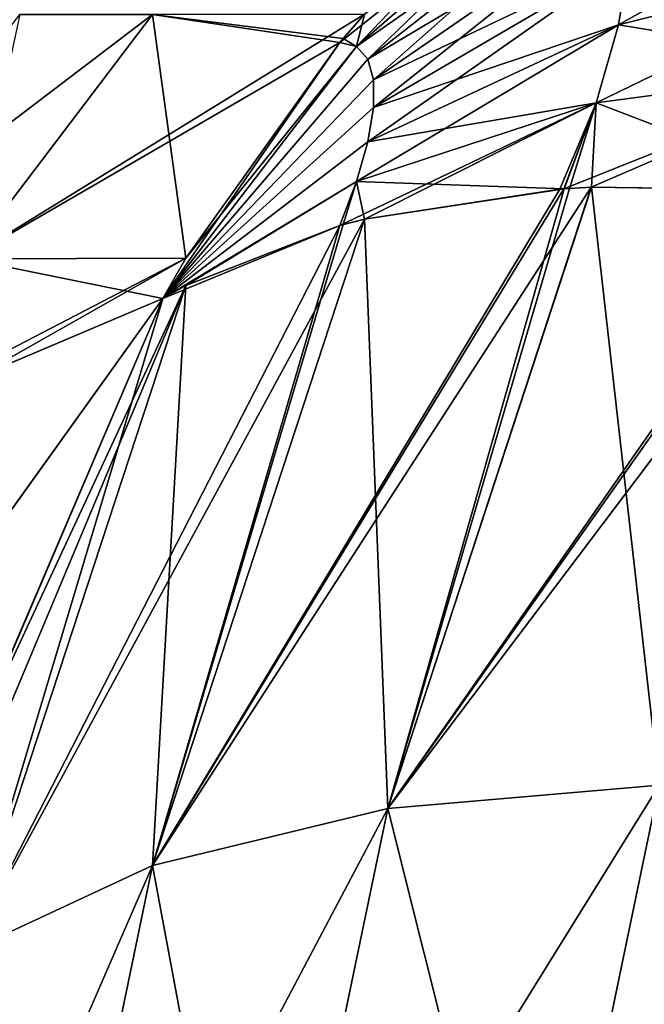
# Model space of a CAD drawing. Header units: millimetres. Extents: x -168 to 168, y -6 to 84.
# Tile 36 of 173: x -167.233 to -166.826, y 64.875 to 65.517. Entities that reach past the tile are written whole.
import ezdxf

# ---------------------------------------------------------------- set-up
doc = ezdxf.new("R2010")
doc.units = ezdxf.units.MM
doc.header["$LTSCALE"] = 65.185185
for name, color, linetype in [('373', 7, 'CONTINUOUS'), ('374', 7, 'CONTINUOUS'), ('375', 7, 'CONTINUOUS'), ('384', 7, 'CONTINUOUS'), ('385', 7, 'CONTINUOUS'), ('386', 7, 'CONTINUOUS'), ('407', 7, 'CONTINUOUS'), ('408', 7, 'CONTINUOUS'), ('409', 7, 'CONTINUOUS'), ('418', 7, 'CONTINUOUS'), ('419', 7, 'CONTINUOUS'), ('420', 7, 'CONTINUOUS')]:
    doc.layers.add(name, color=color, linetype=linetype)

msp = doc.modelspace()

# ---------------------------------------------------------------- linework, layer by layer
at = {"layer": '373', "linetype": 'Continuous'}
for points in [[(-166.87881, 65.40693, 40.02602), (-167.14686, 64.96561, 40.14181), (-166.86112, 65.40804, 40.04067), (-166.87881, 65.40693, 40.02602)], [(-166.86112, 65.40804, 40.04067), (-167.14686, 64.96561, 40.14181), (-166.99362, 65.00284, 40.27466), (-166.86112, 65.40804, 40.04067)], [(-166.88145, 65.40673, 40.02379), (-167.14686, 64.96561, 40.14181), (-166.87881, 65.40693, 40.02602), (-166.88145, 65.40673, 40.02379)], [(-167.00876, 65.3872, 39.89849), (-167.14686, 64.96561, 40.14181), (-166.88145, 65.40673, 40.02379), (-167.00876, 65.3872, 39.89849)], [(-166.86112, 65.40804, 40.04067), (-166.99362, 65.00284, 40.27466), (-166.71258, 65.40612, 40.14407), (-166.86112, 65.40804, 40.04067)], [(-166.71258, 65.40612, 40.14407), (-166.99362, 65.00284, 40.27466), (-166.70898, 65.40585, 40.14618), (-166.71258, 65.40612, 40.14407)], [(-166.70898, 65.40585, 40.14618), (-166.99362, 65.00284, 40.27466), (-166.69069, 65.40434, 40.15671), (-166.70898, 65.40585, 40.14618)], [(-166.69069, 65.40434, 40.15671), (-166.99362, 65.00284, 40.27466), (-166.81688, 65.01801, 40.37978), (-166.69069, 65.40434, 40.15671)], [(-167.02479, 65.38305, 39.87977), (-167.26787, 64.9093, 39.9903), (-167.00876, 65.3872, 39.89849), (-167.02479, 65.38305, 39.87977)], [(-167.00876, 65.3872, 39.89849), (-167.26787, 64.9093, 39.9903), (-167.14686, 64.96561, 40.14181), (-167.00876, 65.3872, 39.89849)], [(-167.12523, 65.34395, 39.73987), (-167.26787, 64.9093, 39.9903), (-167.02479, 65.38305, 39.87977), (-167.12523, 65.34395, 39.73987)], [(-167.26787, 64.9093, 39.9903), (-167.12523, 65.34395, 39.73987), (-167.31723, 64.88556, 39.88918), (-167.26787, 64.9093, 39.9903)], [(-167.31723, 64.88556, 39.88918), (-167.12523, 65.34395, 39.73987), (-167.26576, 65.0414, 39.82256), (-167.31723, 64.88556, 39.88918)], [(-167.12523, 65.34395, 39.73987), (-167.14024, 65.33547, 39.71441), (-167.26576, 65.0414, 39.82256), (-167.12523, 65.34395, 39.73987)], [(-166.81688, 65.01801, 40.37978), (-167.07801, 64.59617, 40.50946), (-166.8987, 64.62354, 40.60752), (-166.81688, 65.01801, 40.37978)], [(-166.99362, 65.00284, 40.27466), (-167.07801, 64.59617, 40.50946), (-166.81688, 65.01801, 40.37978), (-166.99362, 65.00284, 40.27466)], [(-166.81688, 65.01801, 40.37978), (-166.8987, 64.62354, 40.60752), (-166.6283, 65.01086, 40.45153), (-166.81688, 65.01801, 40.37978)], [(-166.6283, 65.01086, 40.45153), (-166.8987, 64.62354, 40.60752), (-166.70739, 64.62942, 40.67175), (-166.6283, 65.01086, 40.45153)], [(-167.14686, 64.96561, 40.14181), (-167.23348, 64.54835, 40.38272), (-166.99362, 65.00284, 40.27466), (-167.14686, 64.96561, 40.14181)], [(-166.99362, 65.00284, 40.27466), (-167.23348, 64.54835, 40.38272), (-167.07801, 64.59617, 40.50946), (-166.99362, 65.00284, 40.27466)], [(-167.26787, 64.9093, 39.9903), (-167.35624, 64.48368, 40.23603), (-167.14686, 64.96561, 40.14181), (-167.26787, 64.9093, 39.9903)], [(-167.14686, 64.96561, 40.14181), (-167.35624, 64.48368, 40.23603), (-167.23348, 64.54835, 40.38272), (-167.14686, 64.96561, 40.14181)]]:
    msp.add_3dface(points, dxfattribs=at)
at = {"layer": '374', "linetype": 'Continuous'}
for points in [[(-167.26576, 65.0414, 39.82256), (-167.14024, 65.33547, 39.71441), (-167.31704, 65.08885, 39.572), (-167.26576, 65.0414, 39.82256)], [(-167.31704, 65.08885, 39.572), (-167.14024, 65.33547, 39.71441), (-167.26587, 65.28204, 39.40536), (-167.31704, 65.08885, 39.572)], [(-167.26577, 65.28209, 35.59437), (-167.14024, 65.33547, 35.28559), (-167.31704, 65.08876, 35.42785), (-167.26577, 65.28209, 35.59437)], [(-167.31704, 65.08876, 35.42785), (-167.14024, 65.33547, 35.28559), (-167.26346, 65.04779, 35.18), (-167.31704, 65.08876, 35.42785)]]:
    msp.add_3dface(points, dxfattribs=at)
at = {"layer": '375', "linetype": 'Continuous'}
for points in [[(-166.87878, 65.40693, 34.97395), (-166.9936, 65.00284, 34.72532), (-167.00875, 65.38721, 35.1015), (-166.87878, 65.40693, 34.97395)], [(-166.86099, 65.40805, 34.95923), (-166.81687, 65.01801, 34.62021), (-166.9936, 65.00284, 34.72532), (-166.86099, 65.40805, 34.95923)], [(-166.86099, 65.40805, 34.95923), (-166.9936, 65.00284, 34.72532), (-166.87519, 65.40718, 34.97094), (-166.86099, 65.40805, 34.95923)], [(-166.87519, 65.40718, 34.97094), (-166.9936, 65.00284, 34.72532), (-166.87878, 65.40693, 34.97395), (-166.87519, 65.40718, 34.97094)], [(-166.70896, 65.40585, 34.8538), (-166.81687, 65.01801, 34.62021), (-166.86099, 65.40805, 34.95923), (-166.70896, 65.40585, 34.8538)], [(-167.00875, 65.38721, 35.1015), (-167.14684, 64.96562, 34.85817), (-167.02271, 65.38361, 35.11775), (-167.00875, 65.38721, 35.1015)], [(-167.00875, 65.38721, 35.1015), (-166.9936, 65.00284, 34.72532), (-167.14684, 64.96562, 34.85817), (-167.00875, 65.38721, 35.1015)], [(-167.02271, 65.38361, 35.11775), (-167.14684, 64.96562, 34.85817), (-167.02479, 65.38305, 35.12023), (-167.02271, 65.38361, 35.11775)], [(-167.02479, 65.38305, 35.12023), (-167.14684, 64.96562, 34.85817), (-167.1253, 65.34391, 35.26023), (-167.02479, 65.38305, 35.12023)], [(-167.1253, 65.34391, 35.26023), (-167.14684, 64.96562, 34.85817), (-167.26785, 64.90931, 35.00968), (-167.1253, 65.34391, 35.26023)], [(-167.14024, 65.33547, 35.28559), (-167.1253, 65.34391, 35.26023), (-167.26785, 64.90931, 35.00968), (-167.14024, 65.33547, 35.28559)], [(-167.26346, 65.04779, 35.18), (-167.14024, 65.33547, 35.28559), (-167.26785, 64.90931, 35.00968), (-167.26346, 65.04779, 35.18)], [(-166.81687, 65.01801, 34.62021), (-166.89869, 64.62355, 34.39247), (-166.9936, 65.00284, 34.72532), (-166.81687, 65.01801, 34.62021)], [(-166.81687, 65.01801, 34.62021), (-166.70738, 64.62943, 34.32825), (-166.89869, 64.62355, 34.39247), (-166.81687, 65.01801, 34.62021)], [(-166.9936, 65.00284, 34.72532), (-167.07799, 64.59617, 34.49053), (-167.14684, 64.96562, 34.85817), (-166.9936, 65.00284, 34.72532)], [(-166.9936, 65.00284, 34.72532), (-166.89869, 64.62355, 34.39247), (-167.07799, 64.59617, 34.49053), (-166.9936, 65.00284, 34.72532)], [(-167.14684, 64.96562, 34.85817), (-167.23346, 64.54836, 34.61726), (-167.26785, 64.90931, 35.00968), (-167.14684, 64.96562, 34.85817)], [(-167.14684, 64.96562, 34.85817), (-167.07799, 64.59617, 34.49053), (-167.23346, 64.54836, 34.61726), (-167.14684, 64.96562, 34.85817)], [(-167.26785, 64.90931, 35.00968), (-167.23346, 64.54836, 34.61726), (-167.35622, 64.48369, 34.76394), (-167.26785, 64.90931, 35.00968)]]:
    msp.add_3dface(points, dxfattribs=at)
at = {"layer": '384', "linetype": 'Continuous'}
for points in [[(-167.14686, 65.52068, 35.8196), (-167.35624, 65.36131, 36.28407), (-167.23348, 65.52068, 36.30141), (-167.14686, 65.52068, 35.8196)], [(-167.26787, 65.36131, 35.79261), (-167.35624, 65.36131, 36.28407), (-167.14686, 65.52068, 35.8196), (-167.26787, 65.36131, 35.79261)], [(-167.00876, 65.52075, 35.33282), (-167.26787, 65.36131, 35.79261), (-167.14686, 65.52068, 35.8196), (-167.00876, 65.52075, 35.33282)], [(-167.02479, 65.50246, 35.32707), (-167.26787, 65.36131, 35.79261), (-167.00876, 65.52075, 35.33282), (-167.02479, 65.50246, 35.32707)], [(-167.23348, 65.52068, 38.69858), (-167.26787, 65.36131, 39.20739), (-167.14687, 65.52068, 39.1804), (-167.23348, 65.52068, 38.69858)], [(-167.26787, 65.36131, 39.20739), (-167.12531, 65.36162, 39.70905), (-167.14687, 65.52068, 39.1804), (-167.26787, 65.36131, 39.20739)], [(-167.00876, 65.52075, 39.66718), (-167.14687, 65.52068, 39.1804), (-167.02271, 65.50489, 39.67219), (-167.00876, 65.52075, 39.66718)], [(-167.14687, 65.52068, 39.1804), (-167.12531, 65.36162, 39.70905), (-167.02479, 65.50246, 39.67293), (-167.14687, 65.52068, 39.1804)], [(-167.02271, 65.50489, 39.67219), (-167.14687, 65.52068, 39.1804), (-167.02479, 65.50246, 39.67293), (-167.02271, 65.50489, 39.67219)], [(-167.12523, 65.36176, 35.29098), (-167.26787, 65.36131, 35.79261), (-167.02479, 65.50246, 35.32707), (-167.12523, 65.36176, 35.29098)], [(-167.12523, 65.36176, 35.29098), (-167.31723, 65.26187, 35.76261), (-167.26787, 65.36131, 35.79261), (-167.12523, 65.36176, 35.29098)], [(-167.26577, 65.28209, 35.59437), (-167.31723, 65.26187, 35.76261), (-167.12523, 65.36176, 35.29098), (-167.26577, 65.28209, 35.59437)], [(-167.26787, 65.36131, 39.20739), (-167.14024, 65.33547, 39.71441), (-167.12531, 65.36162, 39.70905), (-167.26787, 65.36131, 39.20739)], [(-167.26587, 65.28204, 39.40536), (-167.14024, 65.33547, 39.71441), (-167.26787, 65.36131, 39.20739), (-167.26587, 65.28204, 39.40536)], [(-167.14024, 65.33547, 35.28559), (-167.26577, 65.28209, 35.59437), (-167.12523, 65.36176, 35.29098), (-167.14024, 65.33547, 35.28559)]]:
    msp.add_3dface(points, dxfattribs=at)
at = {"layer": '385', "linetype": 'Continuous'}
for points in [[(-167.01407, 65.4997, 35.29245), (-167.02479, 65.50246, 35.32707), (-166.85778, 65.63565, 35.31164), (-167.01407, 65.4997, 35.29245)], [(-167.02479, 65.50246, 35.32707), (-167.00876, 65.52075, 35.33282), (-166.85778, 65.63565, 35.31164), (-167.02479, 65.50246, 35.32707)], [(-166.8434, 65.61956, 35.24372), (-167.01407, 65.4997, 35.29245), (-166.85778, 65.63565, 35.31164), (-166.8434, 65.61956, 35.24372)], [(-167.00674, 65.49149, 35.25781), (-167.01407, 65.4997, 35.29245), (-166.8434, 65.61956, 35.24372), (-167.00674, 65.49149, 35.25781)], [(-166.8361, 65.59328, 35.17789), (-167.00674, 65.49149, 35.25781), (-166.8434, 65.61956, 35.24372), (-166.8361, 65.59328, 35.17789)], [(-167.00301, 65.47809, 35.22423), (-167.00674, 65.49149, 35.25781), (-166.8361, 65.59328, 35.17789), (-167.00301, 65.47809, 35.22423)], [(-166.8361, 65.55765, 35.11617), (-167.00301, 65.47809, 35.22423), (-166.8361, 65.59328, 35.17789), (-166.8361, 65.55765, 35.11617)], [(-166.8434, 65.51377, 35.0605), (-167.00301, 65.45992, 35.19276), (-166.8361, 65.55765, 35.11617), (-166.8434, 65.51377, 35.0605)], [(-167.00301, 65.45992, 35.19276), (-167.00301, 65.47809, 35.22423), (-166.8361, 65.55765, 35.11617), (-167.00301, 65.45992, 35.19276)], [(-166.67857, 65.48697, 34.9097), (-166.8434, 65.51377, 35.0605), (-166.65777, 65.56042, 34.979), (-166.67857, 65.48697, 34.9097)], [(-166.8434, 65.51377, 35.0605), (-166.8361, 65.55765, 35.11617), (-166.65777, 65.56042, 34.979), (-166.8434, 65.51377, 35.0605)], [(-166.85778, 65.463, 35.0126), (-167.00674, 65.43754, 35.16436), (-166.8434, 65.51377, 35.0605), (-166.85778, 65.463, 35.0126)], [(-167.00674, 65.43754, 35.16436), (-167.00301, 65.45992, 35.19276), (-166.8434, 65.51377, 35.0605), (-167.00674, 65.43754, 35.16436)], [(-166.85778, 65.463, 35.0126), (-166.8434, 65.51377, 35.0605), (-166.67857, 65.48697, 34.9097), (-166.85778, 65.463, 35.0126)], [(-167.00674, 65.49149, 35.25781), (-167.14024, 65.33547, 35.28559), (-167.01407, 65.4997, 35.29245), (-167.00674, 65.49149, 35.25781)], [(-167.14024, 65.33547, 35.28559), (-167.12523, 65.36176, 35.29098), (-167.01407, 65.4997, 35.29245), (-167.14024, 65.33547, 35.28559)], [(-167.12523, 65.36176, 35.29098), (-167.02479, 65.50246, 35.32707), (-167.01407, 65.4997, 35.29245), (-167.12523, 65.36176, 35.29098)], [(-167.00301, 65.47809, 35.22423), (-167.14024, 65.33547, 35.28559), (-167.00674, 65.49149, 35.25781), (-167.00301, 65.47809, 35.22423)], [(-166.70896, 65.40585, 34.8538), (-166.85778, 65.463, 35.0126), (-166.67857, 65.48697, 34.9097), (-166.70896, 65.40585, 34.8538)], [(-167.00301, 65.45992, 35.19276), (-167.14024, 65.33547, 35.28559), (-167.00301, 65.47809, 35.22423), (-167.00301, 65.45992, 35.19276)], [(-166.87878, 65.40693, 34.97395), (-167.01407, 65.41165, 35.13994), (-166.85778, 65.463, 35.0126), (-166.87878, 65.40693, 34.97395)], [(-167.01407, 65.41165, 35.13994), (-167.00674, 65.43754, 35.16436), (-166.85778, 65.463, 35.0126), (-167.01407, 65.41165, 35.13994)], [(-166.87519, 65.40718, 34.97094), (-166.87878, 65.40693, 34.97395), (-166.85778, 65.463, 35.0126), (-166.87519, 65.40718, 34.97094)], [(-166.86099, 65.40805, 34.95923), (-166.87519, 65.40718, 34.97094), (-166.85778, 65.463, 35.0126), (-166.86099, 65.40805, 34.95923)], [(-166.70896, 65.40585, 34.8538), (-166.86099, 65.40805, 34.95923), (-166.85778, 65.463, 35.0126), (-166.70896, 65.40585, 34.8538)], [(-167.00674, 65.43754, 35.16436), (-167.14024, 65.33547, 35.28559), (-167.00301, 65.45992, 35.19276), (-167.00674, 65.43754, 35.16436)], [(-167.01407, 65.41165, 35.13994), (-167.14024, 65.33547, 35.28559), (-167.00674, 65.43754, 35.16436), (-167.01407, 65.41165, 35.13994)], [(-167.02479, 65.38305, 35.12023), (-167.14024, 65.33547, 35.28559), (-167.01407, 65.41165, 35.13994), (-167.02479, 65.38305, 35.12023)], [(-167.02271, 65.38361, 35.11775), (-167.02479, 65.38305, 35.12023), (-167.01407, 65.41165, 35.13994), (-167.02271, 65.38361, 35.11775)], [(-167.00875, 65.38721, 35.1015), (-167.02271, 65.38361, 35.11775), (-167.01407, 65.41165, 35.13994), (-167.00875, 65.38721, 35.1015)], [(-166.87878, 65.40693, 34.97395), (-167.00875, 65.38721, 35.1015), (-167.01407, 65.41165, 35.13994), (-166.87878, 65.40693, 34.97395)], [(-167.14024, 65.33547, 35.28559), (-167.02479, 65.38305, 35.12023), (-167.1253, 65.34391, 35.26023), (-167.14024, 65.33547, 35.28559)]]:
    msp.add_3dface(points, dxfattribs=at)
at = {"layer": '386', "linetype": 'Continuous'}
for points in [[(-166.87878, 65.64109, 39.62048), (-167.00876, 65.52075, 39.66718), (-167.01407, 65.4997, 39.70755), (-166.87878, 65.64109, 39.62048)], [(-166.87878, 65.64109, 39.62048), (-167.01407, 65.4997, 39.70755), (-166.85778, 65.63565, 39.68836), (-166.87878, 65.64109, 39.62048)], [(-167.01407, 65.4997, 39.70755), (-167.00674, 65.49149, 39.74219), (-166.85778, 65.63565, 39.68836), (-167.01407, 65.4997, 39.70755)], [(-166.85778, 65.63565, 39.68836), (-167.00674, 65.49149, 39.74219), (-166.8434, 65.61956, 39.75628), (-166.85778, 65.63565, 39.68836)], [(-166.8361, 65.55765, 39.88383), (-166.8434, 65.51377, 39.9395), (-166.6472, 65.6239, 39.94046), (-166.8361, 65.55765, 39.88383)], [(-166.6472, 65.6239, 39.94046), (-166.8434, 65.51377, 39.9395), (-166.65777, 65.56042, 40.021), (-166.6472, 65.6239, 39.94046)], [(-167.00674, 65.49149, 39.74219), (-167.00301, 65.47809, 39.77577), (-166.8434, 65.61956, 39.75628), (-167.00674, 65.49149, 39.74219)], [(-166.8434, 65.61956, 39.75628), (-167.00301, 65.47809, 39.77577), (-166.8361, 65.59328, 39.82211), (-166.8434, 65.61956, 39.75628)], [(-166.8361, 65.59328, 39.82211), (-167.00301, 65.45992, 39.80724), (-166.8361, 65.55765, 39.88383), (-166.8361, 65.59328, 39.82211)], [(-167.00301, 65.47809, 39.77577), (-167.00301, 65.45992, 39.80724), (-166.8361, 65.59328, 39.82211), (-167.00301, 65.47809, 39.77577)], [(-167.00301, 65.45992, 39.80724), (-167.00674, 65.43754, 39.83564), (-166.8361, 65.55765, 39.88383), (-167.00301, 65.45992, 39.80724)], [(-166.8361, 65.55765, 39.88383), (-167.00674, 65.43754, 39.83564), (-166.8434, 65.51377, 39.9395), (-166.8361, 65.55765, 39.88383)], [(-166.8434, 65.51377, 39.9395), (-166.85778, 65.463, 39.9874), (-166.65777, 65.56042, 40.021), (-166.8434, 65.51377, 39.9395)], [(-166.65777, 65.56042, 40.021), (-166.85778, 65.463, 39.9874), (-166.67857, 65.48697, 40.0903), (-166.65777, 65.56042, 40.021)], [(-167.00876, 65.52075, 39.66718), (-167.02271, 65.50489, 39.67219), (-167.01407, 65.4997, 39.70755), (-167.00876, 65.52075, 39.66718)], [(-167.00674, 65.43754, 39.83564), (-167.01407, 65.41164, 39.86006), (-166.8434, 65.51377, 39.9395), (-167.00674, 65.43754, 39.83564)], [(-166.8434, 65.51377, 39.9395), (-167.01407, 65.41164, 39.86006), (-166.85778, 65.463, 39.9874), (-166.8434, 65.51377, 39.9395)], [(-167.12531, 65.36162, 39.70905), (-167.14024, 65.33547, 39.71441), (-167.02479, 65.50246, 39.67293), (-167.12531, 65.36162, 39.70905)], [(-167.02479, 65.50246, 39.67293), (-167.14024, 65.33547, 39.71441), (-167.01407, 65.4997, 39.70755), (-167.02479, 65.50246, 39.67293)], [(-167.01407, 65.4997, 39.70755), (-167.14024, 65.33547, 39.71441), (-167.00674, 65.49149, 39.74219), (-167.01407, 65.4997, 39.70755)], [(-167.02271, 65.50489, 39.67219), (-167.02479, 65.50246, 39.67293), (-167.01407, 65.4997, 39.70755), (-167.02271, 65.50489, 39.67219)], [(-167.00674, 65.49149, 39.74219), (-167.14024, 65.33547, 39.71441), (-167.00301, 65.47809, 39.77577), (-167.00674, 65.49149, 39.74219)], [(-166.85778, 65.463, 39.9874), (-166.87881, 65.40693, 40.02602), (-166.67857, 65.48697, 40.0903), (-166.85778, 65.463, 39.9874)], [(-166.87881, 65.40693, 40.02602), (-166.86112, 65.40804, 40.04067), (-166.67857, 65.48697, 40.0903), (-166.87881, 65.40693, 40.02602)], [(-166.86112, 65.40804, 40.04067), (-166.71258, 65.40612, 40.14407), (-166.67857, 65.48697, 40.0903), (-166.86112, 65.40804, 40.04067)], [(-167.00301, 65.47809, 39.77577), (-167.14024, 65.33547, 39.71441), (-167.00301, 65.45992, 39.80724), (-167.00301, 65.47809, 39.77577)], [(-167.01407, 65.41164, 39.86006), (-167.02479, 65.38305, 39.87977), (-166.85778, 65.463, 39.9874), (-167.01407, 65.41164, 39.86006)], [(-167.02479, 65.38305, 39.87977), (-167.00876, 65.3872, 39.89849), (-166.85778, 65.463, 39.9874), (-167.02479, 65.38305, 39.87977)], [(-167.00876, 65.3872, 39.89849), (-166.88145, 65.40673, 40.02379), (-166.85778, 65.463, 39.9874), (-167.00876, 65.3872, 39.89849)], [(-166.88145, 65.40673, 40.02379), (-166.87881, 65.40693, 40.02602), (-166.85778, 65.463, 39.9874), (-166.88145, 65.40673, 40.02379)], [(-167.00301, 65.45992, 39.80724), (-167.14024, 65.33547, 39.71441), (-167.00674, 65.43754, 39.83564), (-167.00301, 65.45992, 39.80724)], [(-167.00674, 65.43754, 39.83564), (-167.14024, 65.33547, 39.71441), (-167.01407, 65.41164, 39.86006), (-167.00674, 65.43754, 39.83564)], [(-167.14024, 65.33547, 39.71441), (-167.12523, 65.34395, 39.73987), (-167.01407, 65.41164, 39.86006), (-167.14024, 65.33547, 39.71441)], [(-167.12523, 65.34395, 39.73987), (-167.02479, 65.38305, 39.87977), (-167.01407, 65.41164, 39.86006), (-167.12523, 65.34395, 39.73987)]]:
    msp.add_3dface(points, dxfattribs=at)
at = {"layer": '407', "linetype": 'Continuous'}
for points in [[(-166.87881, 65.40693, -34.97398), (-167.14686, 64.96561, -34.85819), (-166.86112, 65.40804, -34.95933), (-166.87881, 65.40693, -34.97398)], [(-166.86112, 65.40804, -34.95933), (-167.14686, 64.96561, -34.85819), (-166.99362, 65.00284, -34.72534), (-166.86112, 65.40804, -34.95933)], [(-166.88145, 65.40673, -34.97621), (-167.14686, 64.96561, -34.85819), (-166.87881, 65.40693, -34.97398), (-166.88145, 65.40673, -34.97621)], [(-167.00876, 65.3872, -35.10151), (-167.14686, 64.96561, -34.85819), (-166.88145, 65.40673, -34.97621), (-167.00876, 65.3872, -35.10151)], [(-166.86112, 65.40804, -34.95933), (-166.99362, 65.00284, -34.72534), (-166.71258, 65.40612, -34.85593), (-166.86112, 65.40804, -34.95933)], [(-166.71258, 65.40612, -34.85593), (-166.99362, 65.00284, -34.72534), (-166.70898, 65.40585, -34.85382), (-166.71258, 65.40612, -34.85593)], [(-166.70898, 65.40585, -34.85382), (-166.99362, 65.00284, -34.72534), (-166.69069, 65.40434, -34.84329), (-166.70898, 65.40585, -34.85382)], [(-166.69069, 65.40434, -34.84329), (-166.99362, 65.00284, -34.72534), (-166.81688, 65.01801, -34.62022), (-166.69069, 65.40434, -34.84329)], [(-167.02479, 65.38305, -35.12023), (-167.26787, 64.9093, -35.0097), (-167.00876, 65.3872, -35.10151), (-167.02479, 65.38305, -35.12023)], [(-167.00876, 65.3872, -35.10151), (-167.26787, 64.9093, -35.0097), (-167.14686, 64.96561, -34.85819), (-167.00876, 65.3872, -35.10151)], [(-167.12523, 65.34395, -35.26013), (-167.26787, 64.9093, -35.0097), (-167.02479, 65.38305, -35.12023), (-167.12523, 65.34395, -35.26013)], [(-167.26787, 64.9093, -35.0097), (-167.12523, 65.34395, -35.26013), (-167.31723, 64.88556, -35.11082), (-167.26787, 64.9093, -35.0097)], [(-167.31723, 64.88556, -35.11082), (-167.12523, 65.34395, -35.26013), (-167.26576, 65.0414, -35.17744), (-167.31723, 64.88556, -35.11082)], [(-167.12523, 65.34395, -35.26013), (-167.14024, 65.33547, -35.28559), (-167.26576, 65.0414, -35.17744), (-167.12523, 65.34395, -35.26013)], [(-166.81688, 65.01801, -34.62022), (-167.07801, 64.59617, -34.49054), (-166.8987, 64.62354, -34.39248), (-166.81688, 65.01801, -34.62022)], [(-166.99362, 65.00284, -34.72534), (-167.07801, 64.59617, -34.49054), (-166.81688, 65.01801, -34.62022), (-166.99362, 65.00284, -34.72534)], [(-166.81688, 65.01801, -34.62022), (-166.8987, 64.62354, -34.39248), (-166.6283, 65.01086, -34.54847), (-166.81688, 65.01801, -34.62022)], [(-166.6283, 65.01086, -34.54847), (-166.8987, 64.62354, -34.39248), (-166.70739, 64.62942, -34.32825), (-166.6283, 65.01086, -34.54847)], [(-167.14686, 64.96561, -34.85819), (-167.23348, 64.54835, -34.61728), (-166.99362, 65.00284, -34.72534), (-167.14686, 64.96561, -34.85819)], [(-166.99362, 65.00284, -34.72534), (-167.23348, 64.54835, -34.61728), (-167.07801, 64.59617, -34.49054), (-166.99362, 65.00284, -34.72534)], [(-167.26787, 64.9093, -35.0097), (-167.35624, 64.48368, -34.76397), (-167.14686, 64.96561, -34.85819), (-167.26787, 64.9093, -35.0097)], [(-167.14686, 64.96561, -34.85819), (-167.35624, 64.48368, -34.76397), (-167.23348, 64.54835, -34.61728), (-167.14686, 64.96561, -34.85819)]]:
    msp.add_3dface(points, dxfattribs=at)
at = {"layer": '408', "linetype": 'Continuous'}
for points in [[(-167.26576, 65.0414, -35.17744), (-167.14024, 65.33547, -35.28559), (-167.31704, 65.08885, -35.428), (-167.26576, 65.0414, -35.17744)], [(-167.31704, 65.08885, -35.428), (-167.14024, 65.33547, -35.28559), (-167.26587, 65.28204, -35.59464), (-167.31704, 65.08885, -35.428)], [(-167.26577, 65.28209, -39.40563), (-167.14024, 65.33547, -39.71441), (-167.31704, 65.08876, -39.57215), (-167.26577, 65.28209, -39.40563)], [(-167.31704, 65.08876, -39.57215), (-167.14024, 65.33547, -39.71441), (-167.26346, 65.04779, -39.82), (-167.31704, 65.08876, -39.57215)]]:
    msp.add_3dface(points, dxfattribs=at)
at = {"layer": '409', "linetype": 'Continuous'}
for points in [[(-166.87878, 65.40693, -40.02605), (-166.9936, 65.00284, -40.27468), (-167.00875, 65.38721, -39.8985), (-166.87878, 65.40693, -40.02605)], [(-166.86099, 65.40805, -40.04077), (-166.81687, 65.01801, -40.37979), (-166.9936, 65.00284, -40.27468), (-166.86099, 65.40805, -40.04077)], [(-166.86099, 65.40805, -40.04077), (-166.9936, 65.00284, -40.27468), (-166.87519, 65.40718, -40.02906), (-166.86099, 65.40805, -40.04077)], [(-166.87519, 65.40718, -40.02906), (-166.9936, 65.00284, -40.27468), (-166.87878, 65.40693, -40.02605), (-166.87519, 65.40718, -40.02906)], [(-166.70896, 65.40585, -40.1462), (-166.81687, 65.01801, -40.37979), (-166.86099, 65.40805, -40.04077), (-166.70896, 65.40585, -40.1462)], [(-167.00875, 65.38721, -39.8985), (-167.14684, 64.96562, -40.14183), (-167.02271, 65.38361, -39.88225), (-167.00875, 65.38721, -39.8985)], [(-167.00875, 65.38721, -39.8985), (-166.9936, 65.00284, -40.27468), (-167.14684, 64.96562, -40.14183), (-167.00875, 65.38721, -39.8985)], [(-167.02271, 65.38361, -39.88225), (-167.14684, 64.96562, -40.14183), (-167.02479, 65.38305, -39.87977), (-167.02271, 65.38361, -39.88225)], [(-167.02479, 65.38305, -39.87977), (-167.14684, 64.96562, -40.14183), (-167.1253, 65.34391, -39.73977), (-167.02479, 65.38305, -39.87977)], [(-167.1253, 65.34391, -39.73977), (-167.14684, 64.96562, -40.14183), (-167.26785, 64.90931, -39.99032), (-167.1253, 65.34391, -39.73977)], [(-167.14024, 65.33547, -39.71441), (-167.1253, 65.34391, -39.73977), (-167.26785, 64.90931, -39.99032), (-167.14024, 65.33547, -39.71441)], [(-167.26346, 65.04779, -39.82), (-167.14024, 65.33547, -39.71441), (-167.26785, 64.90931, -39.99032), (-167.26346, 65.04779, -39.82)], [(-166.81687, 65.01801, -40.37979), (-166.89869, 64.62355, -40.60753), (-166.9936, 65.00284, -40.27468), (-166.81687, 65.01801, -40.37979)], [(-166.81687, 65.01801, -40.37979), (-166.70738, 64.62943, -40.67175), (-166.89869, 64.62355, -40.60753), (-166.81687, 65.01801, -40.37979)], [(-166.9936, 65.00284, -40.27468), (-167.07799, 64.59617, -40.50947), (-167.14684, 64.96562, -40.14183), (-166.9936, 65.00284, -40.27468)], [(-166.9936, 65.00284, -40.27468), (-166.89869, 64.62355, -40.60753), (-167.07799, 64.59617, -40.50947), (-166.9936, 65.00284, -40.27468)], [(-167.14684, 64.96562, -40.14183), (-167.23346, 64.54836, -40.38274), (-167.26785, 64.90931, -39.99032), (-167.14684, 64.96562, -40.14183)], [(-167.14684, 64.96562, -40.14183), (-167.07799, 64.59617, -40.50947), (-167.23346, 64.54836, -40.38274), (-167.14684, 64.96562, -40.14183)], [(-167.26785, 64.90931, -39.99032), (-167.23346, 64.54836, -40.38274), (-167.35622, 64.48369, -40.23606), (-167.26785, 64.90931, -39.99032)]]:
    msp.add_3dface(points, dxfattribs=at)
at = {"layer": '418', "linetype": 'Continuous'}
for points in [[(-167.14686, 65.52068, -39.1804), (-167.35624, 65.36131, -38.71593), (-167.23348, 65.52068, -38.69859), (-167.14686, 65.52068, -39.1804)], [(-167.26787, 65.36131, -39.20739), (-167.35624, 65.36131, -38.71593), (-167.14686, 65.52068, -39.1804), (-167.26787, 65.36131, -39.20739)], [(-167.00876, 65.52075, -39.66718), (-167.26787, 65.36131, -39.20739), (-167.14686, 65.52068, -39.1804), (-167.00876, 65.52075, -39.66718)], [(-167.02479, 65.50246, -39.67293), (-167.26787, 65.36131, -39.20739), (-167.00876, 65.52075, -39.66718), (-167.02479, 65.50246, -39.67293)], [(-167.23348, 65.52068, -36.30142), (-167.26787, 65.36131, -35.79261), (-167.14687, 65.52068, -35.8196), (-167.23348, 65.52068, -36.30142)], [(-167.26787, 65.36131, -35.79261), (-167.12531, 65.36162, -35.29095), (-167.14687, 65.52068, -35.8196), (-167.26787, 65.36131, -35.79261)], [(-167.00876, 65.52075, -35.33282), (-167.14687, 65.52068, -35.8196), (-167.02271, 65.50489, -35.32781), (-167.00876, 65.52075, -35.33282)], [(-167.14687, 65.52068, -35.8196), (-167.12531, 65.36162, -35.29095), (-167.02479, 65.50246, -35.32707), (-167.14687, 65.52068, -35.8196)], [(-167.02271, 65.50489, -35.32781), (-167.14687, 65.52068, -35.8196), (-167.02479, 65.50246, -35.32707), (-167.02271, 65.50489, -35.32781)], [(-167.12523, 65.36176, -39.70902), (-167.26787, 65.36131, -39.20739), (-167.02479, 65.50246, -39.67293), (-167.12523, 65.36176, -39.70902)], [(-167.12523, 65.36176, -39.70902), (-167.31723, 65.26187, -39.23739), (-167.26787, 65.36131, -39.20739), (-167.12523, 65.36176, -39.70902)], [(-167.26577, 65.28209, -39.40563), (-167.31723, 65.26187, -39.23739), (-167.12523, 65.36176, -39.70902), (-167.26577, 65.28209, -39.40563)], [(-167.26787, 65.36131, -35.79261), (-167.14024, 65.33547, -35.28559), (-167.12531, 65.36162, -35.29095), (-167.26787, 65.36131, -35.79261)], [(-167.26587, 65.28204, -35.59464), (-167.14024, 65.33547, -35.28559), (-167.26787, 65.36131, -35.79261), (-167.26587, 65.28204, -35.59464)], [(-167.14024, 65.33547, -39.71441), (-167.26577, 65.28209, -39.40563), (-167.12523, 65.36176, -39.70902), (-167.14024, 65.33547, -39.71441)]]:
    msp.add_3dface(points, dxfattribs=at)
at = {"layer": '419', "linetype": 'Continuous'}
for points in [[(-167.01407, 65.4997, -39.70755), (-167.02479, 65.50246, -39.67293), (-166.85778, 65.63565, -39.68836), (-167.01407, 65.4997, -39.70755)], [(-167.02479, 65.50246, -39.67293), (-167.00876, 65.52075, -39.66718), (-166.85778, 65.63565, -39.68836), (-167.02479, 65.50246, -39.67293)], [(-166.8434, 65.61956, -39.75628), (-167.01407, 65.4997, -39.70755), (-166.85778, 65.63565, -39.68836), (-166.8434, 65.61956, -39.75628)], [(-167.00674, 65.49149, -39.74219), (-167.01407, 65.4997, -39.70755), (-166.8434, 65.61956, -39.75628), (-167.00674, 65.49149, -39.74219)], [(-166.8361, 65.59328, -39.82211), (-167.00674, 65.49149, -39.74219), (-166.8434, 65.61956, -39.75628), (-166.8361, 65.59328, -39.82211)], [(-167.00301, 65.47809, -39.77577), (-167.00674, 65.49149, -39.74219), (-166.8361, 65.59328, -39.82211), (-167.00301, 65.47809, -39.77577)], [(-166.8361, 65.55765, -39.88383), (-167.00301, 65.47809, -39.77577), (-166.8361, 65.59328, -39.82211), (-166.8361, 65.55765, -39.88383)], [(-166.8434, 65.51377, -39.9395), (-167.00301, 65.45992, -39.80724), (-166.8361, 65.55765, -39.88383), (-166.8434, 65.51377, -39.9395)], [(-167.00301, 65.45992, -39.80724), (-167.00301, 65.47809, -39.77577), (-166.8361, 65.55765, -39.88383), (-167.00301, 65.45992, -39.80724)], [(-166.67857, 65.48697, -40.0903), (-166.8434, 65.51377, -39.9395), (-166.65777, 65.56042, -40.021), (-166.67857, 65.48697, -40.0903)], [(-166.8434, 65.51377, -39.9395), (-166.8361, 65.55765, -39.88383), (-166.65777, 65.56042, -40.021), (-166.8434, 65.51377, -39.9395)], [(-166.85778, 65.463, -39.9874), (-167.00674, 65.43754, -39.83564), (-166.8434, 65.51377, -39.9395), (-166.85778, 65.463, -39.9874)], [(-167.00674, 65.43754, -39.83564), (-167.00301, 65.45992, -39.80724), (-166.8434, 65.51377, -39.9395), (-167.00674, 65.43754, -39.83564)], [(-166.85778, 65.463, -39.9874), (-166.8434, 65.51377, -39.9395), (-166.67857, 65.48697, -40.0903), (-166.85778, 65.463, -39.9874)], [(-167.00674, 65.49149, -39.74219), (-167.14024, 65.33547, -39.71441), (-167.01407, 65.4997, -39.70755), (-167.00674, 65.49149, -39.74219)], [(-167.14024, 65.33547, -39.71441), (-167.12523, 65.36176, -39.70902), (-167.01407, 65.4997, -39.70755), (-167.14024, 65.33547, -39.71441)], [(-167.12523, 65.36176, -39.70902), (-167.02479, 65.50246, -39.67293), (-167.01407, 65.4997, -39.70755), (-167.12523, 65.36176, -39.70902)], [(-167.00301, 65.47809, -39.77577), (-167.14024, 65.33547, -39.71441), (-167.00674, 65.49149, -39.74219), (-167.00301, 65.47809, -39.77577)], [(-166.70896, 65.40585, -40.1462), (-166.85778, 65.463, -39.9874), (-166.67857, 65.48697, -40.0903), (-166.70896, 65.40585, -40.1462)], [(-167.00301, 65.45992, -39.80724), (-167.14024, 65.33547, -39.71441), (-167.00301, 65.47809, -39.77577), (-167.00301, 65.45992, -39.80724)], [(-166.87878, 65.40693, -40.02605), (-167.01407, 65.41165, -39.86006), (-166.85778, 65.463, -39.9874), (-166.87878, 65.40693, -40.02605)], [(-167.01407, 65.41165, -39.86006), (-167.00674, 65.43754, -39.83564), (-166.85778, 65.463, -39.9874), (-167.01407, 65.41165, -39.86006)], [(-166.87519, 65.40718, -40.02906), (-166.87878, 65.40693, -40.02605), (-166.85778, 65.463, -39.9874), (-166.87519, 65.40718, -40.02906)], [(-166.86099, 65.40805, -40.04077), (-166.87519, 65.40718, -40.02906), (-166.85778, 65.463, -39.9874), (-166.86099, 65.40805, -40.04077)], [(-166.70896, 65.40585, -40.1462), (-166.86099, 65.40805, -40.04077), (-166.85778, 65.463, -39.9874), (-166.70896, 65.40585, -40.1462)], [(-167.00674, 65.43754, -39.83564), (-167.14024, 65.33547, -39.71441), (-167.00301, 65.45992, -39.80724), (-167.00674, 65.43754, -39.83564)], [(-167.01407, 65.41165, -39.86006), (-167.14024, 65.33547, -39.71441), (-167.00674, 65.43754, -39.83564), (-167.01407, 65.41165, -39.86006)], [(-167.02479, 65.38305, -39.87977), (-167.14024, 65.33547, -39.71441), (-167.01407, 65.41165, -39.86006), (-167.02479, 65.38305, -39.87977)], [(-167.02271, 65.38361, -39.88225), (-167.02479, 65.38305, -39.87977), (-167.01407, 65.41165, -39.86006), (-167.02271, 65.38361, -39.88225)], [(-167.00875, 65.38721, -39.8985), (-167.02271, 65.38361, -39.88225), (-167.01407, 65.41165, -39.86006), (-167.00875, 65.38721, -39.8985)], [(-166.87878, 65.40693, -40.02605), (-167.00875, 65.38721, -39.8985), (-167.01407, 65.41165, -39.86006), (-166.87878, 65.40693, -40.02605)], [(-167.14024, 65.33547, -39.71441), (-167.02479, 65.38305, -39.87977), (-167.1253, 65.34391, -39.73977), (-167.14024, 65.33547, -39.71441)]]:
    msp.add_3dface(points, dxfattribs=at)
at = {"layer": '420', "linetype": 'Continuous'}
for points in [[(-166.87878, 65.64109, -35.37952), (-167.00876, 65.52075, -35.33282), (-167.01407, 65.4997, -35.29245), (-166.87878, 65.64109, -35.37952)], [(-166.87878, 65.64109, -35.37952), (-167.01407, 65.4997, -35.29245), (-166.85778, 65.63565, -35.31164), (-166.87878, 65.64109, -35.37952)], [(-167.01407, 65.4997, -35.29245), (-167.00674, 65.49149, -35.25781), (-166.85778, 65.63565, -35.31164), (-167.01407, 65.4997, -35.29245)], [(-166.85778, 65.63565, -35.31164), (-167.00674, 65.49149, -35.25781), (-166.8434, 65.61956, -35.24372), (-166.85778, 65.63565, -35.31164)], [(-166.8361, 65.55765, -35.11617), (-166.8434, 65.51377, -35.0605), (-166.6472, 65.6239, -35.05954), (-166.8361, 65.55765, -35.11617)], [(-166.6472, 65.6239, -35.05954), (-166.8434, 65.51377, -35.0605), (-166.65777, 65.56042, -34.979), (-166.6472, 65.6239, -35.05954)], [(-167.00674, 65.49149, -35.25781), (-167.00301, 65.47809, -35.22423), (-166.8434, 65.61956, -35.24372), (-167.00674, 65.49149, -35.25781)], [(-166.8434, 65.61956, -35.24372), (-167.00301, 65.47809, -35.22423), (-166.8361, 65.59328, -35.17789), (-166.8434, 65.61956, -35.24372)], [(-166.8361, 65.59328, -35.17789), (-167.00301, 65.45992, -35.19276), (-166.8361, 65.55765, -35.11617), (-166.8361, 65.59328, -35.17789)], [(-167.00301, 65.47809, -35.22423), (-167.00301, 65.45992, -35.19276), (-166.8361, 65.59328, -35.17789), (-167.00301, 65.47809, -35.22423)], [(-167.00301, 65.45992, -35.19276), (-167.00674, 65.43754, -35.16436), (-166.8361, 65.55765, -35.11617), (-167.00301, 65.45992, -35.19276)], [(-166.8361, 65.55765, -35.11617), (-167.00674, 65.43754, -35.16436), (-166.8434, 65.51377, -35.0605), (-166.8361, 65.55765, -35.11617)], [(-166.8434, 65.51377, -35.0605), (-166.85778, 65.463, -35.0126), (-166.65777, 65.56042, -34.979), (-166.8434, 65.51377, -35.0605)], [(-166.65777, 65.56042, -34.979), (-166.85778, 65.463, -35.0126), (-166.67857, 65.48697, -34.9097), (-166.65777, 65.56042, -34.979)], [(-167.00876, 65.52075, -35.33282), (-167.02271, 65.50489, -35.32781), (-167.01407, 65.4997, -35.29245), (-167.00876, 65.52075, -35.33282)], [(-167.00674, 65.43754, -35.16436), (-167.01407, 65.41164, -35.13994), (-166.8434, 65.51377, -35.0605), (-167.00674, 65.43754, -35.16436)], [(-166.8434, 65.51377, -35.0605), (-167.01407, 65.41164, -35.13994), (-166.85778, 65.463, -35.0126), (-166.8434, 65.51377, -35.0605)], [(-167.12531, 65.36162, -35.29095), (-167.14024, 65.33547, -35.28559), (-167.02479, 65.50246, -35.32707), (-167.12531, 65.36162, -35.29095)], [(-167.02479, 65.50246, -35.32707), (-167.14024, 65.33547, -35.28559), (-167.01407, 65.4997, -35.29245), (-167.02479, 65.50246, -35.32707)], [(-167.01407, 65.4997, -35.29245), (-167.14024, 65.33547, -35.28559), (-167.00674, 65.49149, -35.25781), (-167.01407, 65.4997, -35.29245)], [(-167.02271, 65.50489, -35.32781), (-167.02479, 65.50246, -35.32707), (-167.01407, 65.4997, -35.29245), (-167.02271, 65.50489, -35.32781)], [(-167.00674, 65.49149, -35.25781), (-167.14024, 65.33547, -35.28559), (-167.00301, 65.47809, -35.22423), (-167.00674, 65.49149, -35.25781)], [(-166.85778, 65.463, -35.0126), (-166.87881, 65.40693, -34.97398), (-166.67857, 65.48697, -34.9097), (-166.85778, 65.463, -35.0126)], [(-166.87881, 65.40693, -34.97398), (-166.86112, 65.40804, -34.95933), (-166.67857, 65.48697, -34.9097), (-166.87881, 65.40693, -34.97398)], [(-166.86112, 65.40804, -34.95933), (-166.71258, 65.40612, -34.85593), (-166.67857, 65.48697, -34.9097), (-166.86112, 65.40804, -34.95933)], [(-167.00301, 65.47809, -35.22423), (-167.14024, 65.33547, -35.28559), (-167.00301, 65.45992, -35.19276), (-167.00301, 65.47809, -35.22423)], [(-167.01407, 65.41164, -35.13994), (-167.02479, 65.38305, -35.12023), (-166.85778, 65.463, -35.0126), (-167.01407, 65.41164, -35.13994)], [(-167.02479, 65.38305, -35.12023), (-167.00876, 65.3872, -35.10151), (-166.85778, 65.463, -35.0126), (-167.02479, 65.38305, -35.12023)], [(-167.00876, 65.3872, -35.10151), (-166.88145, 65.40673, -34.97621), (-166.85778, 65.463, -35.0126), (-167.00876, 65.3872, -35.10151)], [(-166.88145, 65.40673, -34.97621), (-166.87881, 65.40693, -34.97398), (-166.85778, 65.463, -35.0126), (-166.88145, 65.40673, -34.97621)], [(-167.00301, 65.45992, -35.19276), (-167.14024, 65.33547, -35.28559), (-167.00674, 65.43754, -35.16436), (-167.00301, 65.45992, -35.19276)], [(-167.00674, 65.43754, -35.16436), (-167.14024, 65.33547, -35.28559), (-167.01407, 65.41164, -35.13994), (-167.00674, 65.43754, -35.16436)], [(-167.14024, 65.33547, -35.28559), (-167.12523, 65.34395, -35.26013), (-167.01407, 65.41164, -35.13994), (-167.14024, 65.33547, -35.28559)], [(-167.12523, 65.34395, -35.26013), (-167.02479, 65.38305, -35.12023), (-167.01407, 65.41164, -35.13994), (-167.12523, 65.34395, -35.26013)]]:
    msp.add_3dface(points, dxfattribs=at)

doc.saveas('drawing.dxf')
